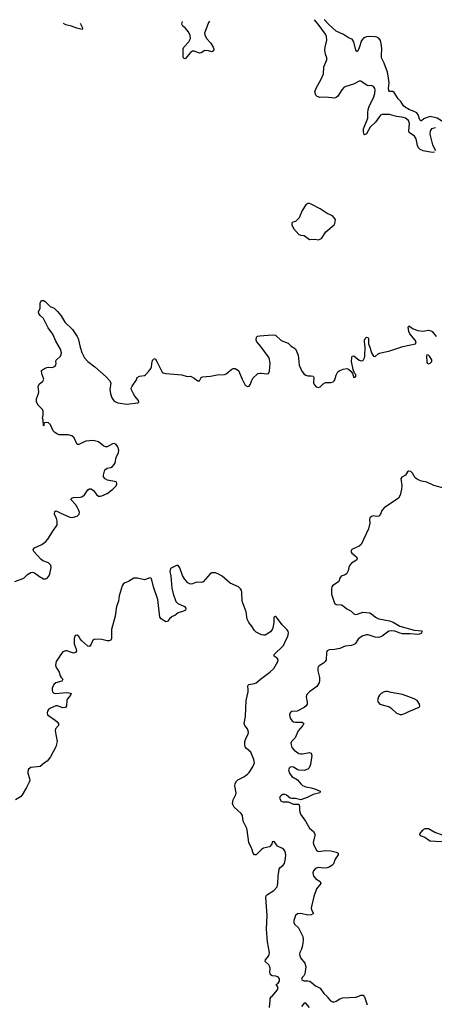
# Model space of a CAD drawing. Header units: inches. Extents: x 2323201 to 2563958, y 895391 to 1023096.
# Tile 148 of 196: x 2465123 to 2469796, y 1009908 to 1021001. Entities that reach past the tile are written whole.
import ezdxf

# ---------------------------------------------------------------- set-up
doc = ezdxf.new("R2010")
doc.units = ezdxf.units.IN
doc.header["$MEASUREMENT"] = 0
for name, color, linetype in [('C4060', 7, 'Continuous'), ('C4061', 7, 'Continuous'), ('C4062', 7, 'Continuous')]:
    doc.layers.add(name, color=color, linetype=linetype)

msp = doc.modelspace()

# ---------------------------------------------------------------- linework, layer by layer
at = {"layer": 'C4060', "color": 5, "elevation": 80}
for points in [[(2467940, 1009870), (2467945, 1009955), (2467948, 1009972), (2467959, 1009990), (2467968, 1010000)], [(2468583, 1010000), (2468590, 1009993), (2468627, 1009947), (2468650, 1009936), (2468670, 1009936), (2468690, 1009943), (2468730, 1009969), (2468761, 1009981), (2468910, 1009987), (2468944, 1010000)], [(2469003, 1010000), (2469010, 1009991), (2469041, 1009901)], [(2468390, 1009871), (2468350, 1009919), (2468330, 1009922), (2468298, 1009882)]]:
    msp.add_lwpolyline(points, dxfattribs=at)
at = {"layer": 'C4061', "color": 5}
for points, elevation in [([(2469797, 1019510), (2469770, 1019505), (2469670, 1019524), (2469638, 1019538), (2469617, 1019557), (2469605, 1019585), (2469590, 1019657), (2469571, 1019690), (2469511, 1019730), (2469508, 1019750), (2469517, 1019830), (2469506, 1019866), (2469471, 1019890), (2469430, 1019904), (2469370, 1019911), (2469290, 1019934), (2469210, 1019932), (2469190, 1019924), (2469132, 1019848), (2469073, 1019790), (2469030, 1019715), (2469010, 1019704), (2469007, 1019707), (2468997, 1019737), (2468998, 1019770), (2469045, 1019890), (2469045, 1019950), (2469052, 1019990), (2469055, 1020000)], 80), ([(2470000, 1019906), (2469995, 1019905), (2469951, 1019889), (2469910, 1019855), (2469890, 1019855), (2469830, 1019891), (2469750, 1019909), (2469703, 1019897), (2469677, 1019883), (2469650, 1019862), (2469643, 1019863), (2469632, 1019872), (2469613, 1019930), (2469598, 1019950), (2469570, 1019967), (2469510, 1019990), (2469492, 1020000)], 60), ([(2469810, 1019781), (2469763, 1019770), (2469748, 1019750), (2469747, 1019710), (2469777, 1019590), (2469811, 1019529)], 80), ([(2465070, 1014670), (2465170, 1014710), (2465210, 1014750), (2465250, 1014772), (2465270, 1014775), (2465290, 1014768), (2465346, 1014726), (2465390, 1014702), (2465417, 1014703), (2465432, 1014710), (2465451, 1014730), (2465463, 1014757), (2465479, 1014830), (2465475, 1014855), (2465450, 1014881), (2465386, 1014906), (2465362, 1014922), (2465283, 1015010), (2465276, 1015030), (2465289, 1015050), (2465373, 1015087), (2465418, 1015122), (2465442, 1015150), (2465504, 1015250), (2465534, 1015290), (2465544, 1015310), (2465547, 1015350), (2465540, 1015380), (2465517, 1015430), (2465521, 1015459), (2465530, 1015466), (2465550, 1015460), (2465596, 1015436), (2465690, 1015397), (2465710, 1015393), (2465730, 1015395), (2465770, 1015407), (2465794, 1015430), (2465796, 1015450), (2465791, 1015470), (2465773, 1015510), (2465755, 1015535), (2465703, 1015590), (2465708, 1015612), (2465730, 1015619), (2465810, 1015620), (2465831, 1015629), (2465852, 1015648), (2465890, 1015703), (2465910, 1015715), (2465930, 1015714), (2465956, 1015696), (2465990, 1015651), (2466010, 1015634), (2466030, 1015631), (2466050, 1015636), (2466110, 1015664), (2466172, 1015710), (2466211, 1015750), (2466218, 1015770), (2466215, 1015790), (2466210, 1015795), (2466114, 1015814), (2466087, 1015827), (2466069, 1015851), (2466069, 1015870), (2466084, 1015930), (2466110, 1015947), (2466150, 1015954), (2466170, 1015966), (2466190, 1015990), (2466199, 1016010), (2466211, 1016070), (2466236, 1016124), (2466240, 1016150), (2466230, 1016187), (2466210, 1016215), (2466190, 1016225), (2466170, 1016222), (2466110, 1016187), (2466090, 1016187), (2466070, 1016196), (2466010, 1016246), (2465950, 1016259), (2465910, 1016258), (2465870, 1016251), (2465826, 1016234), (2465790, 1016214), (2465770, 1016215), (2465736, 1016290), (2465710, 1016314), (2465670, 1016323), (2465570, 1016325), (2465550, 1016332), (2465521, 1016350), (2465501, 1016370), (2465470, 1016438), (2465450, 1016458), (2465430, 1016462), (2465402, 1016458), (2465394, 1016450), (2465394, 1016430), (2465390, 1016426), (2465388, 1016490), (2465382, 1016510), (2465389, 1016551), (2465389, 1016590), (2465379, 1016610), (2465330, 1016659), (2465312, 1016692), (2465313, 1016730), (2465336, 1016790), (2465339, 1016810), (2465333, 1016870), (2465344, 1016896), (2465384, 1016930), (2465394, 1016950), (2465373, 1017010), (2465369, 1017050), (2465402, 1017070), (2465430, 1017081), (2465450, 1017085), (2465490, 1017083), (2465510, 1017091), (2465529, 1017110), (2465533, 1017130), (2465529, 1017150), (2465536, 1017164), (2465585, 1017210), (2465592, 1017228), (2465594, 1017246), (2465585, 1017290), (2465530, 1017381), (2465497, 1017457), (2465444, 1017530), (2465393, 1017633), (2465353, 1017670), (2465339, 1017690), (2465335, 1017710), (2465355, 1017750), (2465354, 1017810), (2465370, 1017838), (2465390, 1017839), (2465410, 1017827), (2465468, 1017768), (2465511, 1017750), (2465550, 1017713), (2465590, 1017663), (2465632, 1017592), (2465720, 1017510), (2465772, 1017432), (2465783, 1017410), (2465804, 1017310), (2465822, 1017250), (2465855, 1017190), (2465893, 1017150), (2465971, 1017091), (2466098, 1016978), (2466137, 1016937), (2466149, 1016909), (2466141, 1016830), (2466147, 1016790), (2466158, 1016750), (2466177, 1016717), (2466190, 1016703), (2466230, 1016683), (2466330, 1016670), (2466456, 1016684), (2466468, 1016690), (2466462, 1016710), (2466420, 1016760), (2466406, 1016786), (2466384, 1016830), (2466381, 1016850), (2466390, 1016872), (2466438, 1016942), (2466449, 1016971), (2466474, 1016986), (2466530, 1016994), (2466541, 1016999), (2466580, 1017040), (2466601, 1017070), (2466609, 1017090), (2466615, 1017150), (2466624, 1017170), (2466630, 1017178), (2466650, 1017182), (2466670, 1017151), (2466730, 1017031), (2466742, 1017022), (2466770, 1017015), (2466950, 1016999), (2467010, 1016982), (2467050, 1016983), (2467090, 1016964), (2467130, 1016931), (2467150, 1016932), (2467169, 1016970), (2467182, 1016978), (2467274, 1016986), (2467350, 1017001), (2467430, 1017005), (2467449, 1017011), (2467515, 1017065), (2467530, 1017072), (2467550, 1017072), (2467591, 1017050), (2467631, 1016950), (2467663, 1016883), (2467690, 1016867), (2467710, 1016871), (2467726, 1016894), (2467735, 1016930), (2467754, 1016966), (2467796, 1017004), (2467807, 1017013), (2467830, 1017018), (2467850, 1017019), (2467910, 1017010), (2467927, 1017013), (2467939, 1017041), (2467947, 1017130), (2467936, 1017190), (2467840, 1017320), (2467796, 1017370), (2467789, 1017390), (2467794, 1017426), (2467805, 1017435), (2467830, 1017441), (2467970, 1017451), (2468006, 1017446), (2468070, 1017386), (2468150, 1017357), (2468183, 1017323), (2468230, 1017291), (2468261, 1017221), (2468274, 1017110), (2468303, 1017043), (2468329, 1017009), (2468350, 1016995), (2468370, 1016989), (2468409, 1016989), (2468430, 1016983), (2468438, 1016970), (2468436, 1016910), (2468442, 1016890), (2468466, 1016866), (2468490, 1016858), (2468510, 1016866), (2468542, 1016898), (2468568, 1016912), (2468630, 1016912), (2468658, 1016922), (2468669, 1016931), (2468675, 1016945), (2468690, 1016996), (2468708, 1017032), (2468730, 1017049), (2468770, 1017063), (2468810, 1017070), (2468830, 1017064), (2468859, 1017039), (2468875, 1017015), (2468890, 1016971), (2468910, 1016978), (2468910, 1017002), (2468897, 1017017), (2468881, 1017061), (2468864, 1017150), (2468866, 1017194), (2468871, 1017209), (2468890, 1017214), (2468950, 1017164), (2468970, 1017156), (2468990, 1017163), (2468997, 1017170), (2469009, 1017190), (2469013, 1017210), (2469016, 1017316), (2469008, 1017370), (2469009, 1017390), (2469016, 1017410), (2469030, 1017423), (2469050, 1017417), (2469053, 1017410), (2469054, 1017350), (2469070, 1017310), (2469087, 1017247), (2469110, 1017212), (2469130, 1017208), (2469163, 1017237), (2469177, 1017243), (2469293, 1017270), (2469440, 1017320), (2469583, 1017350), (2469590, 1017370), (2469580, 1017390), (2469522, 1017462), (2469507, 1017487), (2469503, 1017537), (2469510, 1017553), (2469557, 1017517), (2469610, 1017501), (2469668, 1017492), (2469730, 1017502), (2469755, 1017495), (2469770, 1017488), (2469818, 1017430)], 80), ([(2469890, 1015728), (2469790, 1015754), (2469710, 1015792), (2469650, 1015803), (2469615, 1015815), (2469581, 1015841), (2469550, 1015891), (2469533, 1015910), (2469505, 1015915), (2469492, 1015908), (2469473, 1015870), (2469430, 1015848), (2469420, 1015830), (2469429, 1015750), (2469428, 1015710), (2469410, 1015644), (2469392, 1015610), (2469230, 1015501), (2469205, 1015470), (2469190, 1015430), (2469170, 1015407), (2469150, 1015404), (2469110, 1015410), (2469090, 1015404), (2469070, 1015390), (2469066, 1015370), (2469069, 1015329), (2469054, 1015266), (2468973, 1015090), (2468950, 1015070), (2468881, 1015039), (2468867, 1015030), (2468855, 1015010), (2468867, 1014990), (2468918, 1014950), (2468928, 1014930), (2468920, 1014910), (2468864, 1014876), (2468843, 1014857), (2468831, 1014830), (2468827, 1014790), (2468810, 1014760), (2468790, 1014746), (2468748, 1014730), (2468733, 1014710), (2468720, 1014670), (2468650, 1014624), (2468642, 1014610), (2468639, 1014590), (2468639, 1014530), (2468670, 1014428), (2468690, 1014413), (2468750, 1014410), (2468770, 1014399), (2468810, 1014364), (2468858, 1014338), (2468890, 1014308), (2468910, 1014300), (2468930, 1014303), (2468990, 1014327), (2469070, 1014318), (2469090, 1014308), (2469134, 1014270), (2469170, 1014252), (2469290, 1014227), (2469332, 1014212), (2469409, 1014169), (2469570, 1014123), (2469654, 1014114), (2469657, 1014110), (2469653, 1014090), (2469630, 1014078), (2469610, 1014076), (2469523, 1014083), (2469437, 1014083), (2469410, 1014088), (2469351, 1014111), (2469310, 1014117), (2469284, 1014110), (2469210, 1014057), (2469170, 1014040), (2469130, 1014044), (2469052, 1014072), (2469030, 1014072), (2468990, 1014058), (2468959, 1014041), (2468938, 1014022), (2468905, 1013970), (2468883, 1013957), (2468861, 1013950), (2468790, 1013942), (2468730, 1013916), (2468670, 1013904), (2468610, 1013902), (2468590, 1013892), (2468582, 1013870), (2468576, 1013790), (2468567, 1013770), (2468547, 1013750), (2468499, 1013721), (2468489, 1013710), (2468485, 1013695), (2468484, 1013664), (2468504, 1013590), (2468503, 1013557), (2468497, 1013530), (2468473, 1013490), (2468390, 1013430), (2468361, 1013399), (2468352, 1013370), (2468364, 1013310), (2468363, 1013290), (2468353, 1013270), (2468330, 1013251), (2468250, 1013210), (2468190, 1013208), (2468170, 1013192), (2468164, 1013170), (2468170, 1013131), (2468190, 1013104), (2468210, 1013091), (2468230, 1013088), (2468308, 1013088), (2468325, 1013070), (2468316, 1013050), (2468260, 1012990), (2468228, 1012910), (2468186, 1012870), (2468180, 1012850), (2468181, 1012830), (2468190, 1012802), (2468216, 1012770), (2468270, 1012735), (2468290, 1012728), (2468310, 1012728), (2468390, 1012744), (2468410, 1012736), (2468415, 1012710), (2468400, 1012610), (2468387, 1012573), (2468370, 1012556), (2468330, 1012542), (2468270, 1012546), (2468250, 1012552), (2468210, 1012579), (2468190, 1012584), (2468170, 1012578), (2468159, 1012570), (2468152, 1012550), (2468164, 1012510), (2468190, 1012473), (2468255, 1012435), (2468290, 1012390), (2468312, 1012372), (2468350, 1012357), (2468410, 1012346), (2468458, 1012330), (2468510, 1012310), (2468510, 1012306), (2468505, 1012290), (2468430, 1012273), (2468362, 1012238), (2468290, 1012212), (2468230, 1012227), (2468190, 1012227), (2468172, 1012232), (2468130, 1012264), (2468110, 1012273), (2468090, 1012270), (2468070, 1012260), (2468059, 1012250), (2468053, 1012230), (2468070, 1012198), (2468090, 1012187), (2468130, 1012190), (2468150, 1012187), (2468210, 1012162), (2468270, 1012162), (2468277, 1012137), (2468276, 1012090), (2468288, 1012048), (2468346, 1011970), (2468390, 1011893), (2468435, 1011855), (2468448, 1011830), (2468449, 1011810), (2468429, 1011730), (2468433, 1011710), (2468470, 1011642), (2468490, 1011630), (2468570, 1011639), (2468630, 1011637), (2468690, 1011623), (2468714, 1011610), (2468712, 1011590), (2468679, 1011541), (2468660, 1011490), (2468640, 1011470), (2468610, 1011451), (2468590, 1011445), (2468550, 1011442), (2468490, 1011448), (2468470, 1011443), (2468449, 1011430), (2468433, 1011410), (2468427, 1011387), (2468435, 1011350), (2468462, 1011322), (2468510, 1011290), (2468517, 1011270), (2468468, 1011210), (2468438, 1011122), (2468411, 1011010), (2468408, 1010990), (2468413, 1010973), (2468436, 1010930), (2468410, 1010916), (2468370, 1010911), (2468290, 1010932), (2468253, 1010927), (2468233, 1010910), (2468214, 1010850), (2468212, 1010830), (2468222, 1010810), (2468266, 1010770), (2468316, 1010670), (2468317, 1010630), (2468310, 1010570), (2468299, 1010530), (2468279, 1010490), (2468275, 1010470), (2468289, 1010430), (2468336, 1010370), (2468347, 1010330), (2468336, 1010250), (2468326, 1010230), (2468308, 1010210), (2468301, 1010190), (2468304, 1010184), (2468330, 1010171), (2468370, 1010173), (2468390, 1010169), (2468410, 1010158), (2468457, 1010117), (2468510, 1010090), (2468550, 1010030), (2468583, 1010000)], 80), ([(2467968, 1010000), (2468030, 1010070), (2468036, 1010096), (2468015, 1010130), (2468036, 1010144), (2468051, 1010170), (2468050, 1010193), (2468041, 1010210), (2468030, 1010218), (2468010, 1010225), (2467968, 1010228), (2467950, 1010239), (2467942, 1010270), (2467945, 1010310), (2467941, 1010330), (2467931, 1010351), (2467891, 1010390), (2467893, 1010410), (2467926, 1010450), (2467936, 1010470), (2467939, 1010490), (2467916, 1010610), (2467905, 1010755), (2467911, 1010910), (2467899, 1011110), (2467903, 1011130), (2467915, 1011145), (2467989, 1011191), (2468025, 1011230), (2468034, 1011270), (2468037, 1011350), (2468048, 1011430), (2468060, 1011450), (2468088, 1011472), (2468106, 1011494), (2468120, 1011550), (2468123, 1011590), (2468115, 1011630), (2468101, 1011650), (2468084, 1011664), (2468027, 1011690), (2467990, 1011741), (2467970, 1011739), (2467965, 1011710), (2467937, 1011683), (2467870, 1011667), (2467848, 1011652), (2467790, 1011591), (2467768, 1011590), (2467753, 1011610), (2467741, 1011661), (2467706, 1011730), (2467688, 1011870), (2467683, 1011890), (2467641, 1011970), (2467635, 1012035), (2467619, 1012059), (2467541, 1012130), (2467528, 1012150), (2467522, 1012170), (2467531, 1012210), (2467560, 1012270), (2467562, 1012290), (2467549, 1012370), (2467551, 1012390), (2467563, 1012417), (2467582, 1012438), (2467650, 1012471), (2467690, 1012499), (2467710, 1012521), (2467750, 1012584), (2467768, 1012630), (2467764, 1012664), (2467730, 1012747), (2467681, 1012790), (2467666, 1012810), (2467660, 1012830), (2467662, 1012870), (2467676, 1012910), (2467698, 1012950), (2467702, 1012970), (2467700, 1012990), (2467692, 1013010), (2467659, 1013050), (2467652, 1013070), (2467670, 1013150), (2467676, 1013330), (2467700, 1013430), (2467700, 1013460), (2467693, 1013490), (2467698, 1013502), (2467707, 1013510), (2467770, 1013521), (2467790, 1013530), (2467836, 1013570), (2467943, 1013650), (2467986, 1013690), (2468033, 1013770), (2468035, 1013790), (2468026, 1013806), (2467990, 1013830), (2467991, 1013850), (2468097, 1013950), (2468123, 1014010), (2468146, 1014050), (2468153, 1014090), (2468150, 1014110), (2468134, 1014130), (2468082, 1014182), (2468030, 1014256), (2468010, 1014277), (2468003, 1014277), (2467989, 1014271), (2467989, 1014210), (2467977, 1014150), (2467969, 1014130), (2467950, 1014105), (2467910, 1014077), (2467890, 1014068), (2467870, 1014066), (2467850, 1014071), (2467790, 1014102), (2467770, 1014120), (2467734, 1014170), (2467707, 1014210), (2467688, 1014248), (2467674, 1014330), (2467630, 1014450), (2467626, 1014550), (2467623, 1014570), (2467613, 1014590), (2467588, 1014610), (2467494, 1014654), (2467405, 1014730), (2467370, 1014752), (2467330, 1014769), (2467290, 1014770), (2467270, 1014758), (2467190, 1014668), (2467170, 1014661), (2467130, 1014663), (2467110, 1014660), (2467070, 1014644), (2467050, 1014642), (2467018, 1014658), (2466980, 1014700), (2466959, 1014739), (2466930, 1014826), (2466910, 1014851), (2466890, 1014850), (2466824, 1014816), (2466816, 1014784), (2466827, 1014730), (2466838, 1014598), (2466852, 1014532), (2466878, 1014458), (2466885, 1014445), (2466905, 1014425), (2466979, 1014390), (2466995, 1014370), (2466991, 1014350), (2466970, 1014336), (2466910, 1014318), (2466870, 1014290), (2466843, 1014277), (2466810, 1014250), (2466790, 1014219), (2466770, 1014218), (2466750, 1014228), (2466718, 1014250), (2466702, 1014270), (2466680, 1014470), (2466630, 1014610), (2466610, 1014706), (2466590, 1014711), (2466530, 1014690), (2466450, 1014709), (2466425, 1014710), (2466410, 1014707), (2466350, 1014670), (2466310, 1014658), (2466290, 1014643), (2466279, 1014621), (2466243, 1014510), (2466238, 1014450), (2466213, 1014390), (2466201, 1014281), (2466158, 1014130), (2466160, 1014030), (2466149, 1014011), (2466130, 1014004), (2466110, 1014004), (2466050, 1014016), (2465970, 1014022), (2465949, 1014010), (2465930, 1013964), (2465910, 1013940), (2465890, 1013942), (2465823, 1014003), (2465805, 1014025), (2465790, 1014052), (2465770, 1014068), (2465750, 1014064), (2465739, 1014030), (2465736, 1013990), (2465739, 1013970), (2465761, 1013910), (2465762, 1013890), (2465752, 1013870), (2465730, 1013863), (2465655, 1013890), (2465641, 1013890), (2465610, 1013878), (2465586, 1013850), (2465534, 1013770), (2465526, 1013730), (2465530, 1013709), (2465568, 1013650), (2465578, 1013610), (2465590, 1013590), (2465611, 1013570), (2465599, 1013550), (2465530, 1013528), (2465509, 1013511), (2465489, 1013471), (2465490, 1013442), (2465494, 1013430), (2465510, 1013413), (2465528, 1013408), (2465650, 1013420), (2465678, 1013418), (2465703, 1013410), (2465697, 1013390), (2465661, 1013350), (2465655, 1013330), (2465652, 1013270), (2465639, 1013250), (2465610, 1013247), (2465551, 1013271), (2465530, 1013272), (2465470, 1013245), (2465450, 1013230), (2465436, 1013210), (2465432, 1013190), (2465438, 1013170), (2465523, 1013110), (2465546, 1013090), (2465560, 1013070), (2465562, 1013050), (2465528, 1013010), (2465524, 1012990), (2465546, 1012870), (2465532, 1012808), (2465470, 1012694), (2465433, 1012647), (2465403, 1012630), (2465354, 1012586), (2465250, 1012574), (2465224, 1012556), (2465215, 1012530), (2465216, 1012510), (2465234, 1012450), (2465237, 1012430), (2465231, 1012410), (2465202, 1012350), (2465152, 1012268), (2465133, 1012247), (2465076, 1012210)], 80), ([(2468944, 1010000), (2468969, 1010010), (2468995, 1010010), (2469003, 1010000)], 80)]:
    msp.add_lwpolyline(points, dxfattribs=dict(at, elevation=elevation))
for points, elevation in [([(2468390, 1018929), (2468370, 1018929), (2468350, 1018914), (2468306, 1018850), (2468272, 1018768), (2468230, 1018729), (2468201, 1018719), (2468192, 1018710), (2468191, 1018690), (2468211, 1018650), (2468270, 1018580), (2468290, 1018573), (2468330, 1018568), (2468390, 1018523), (2468450, 1018527), (2468490, 1018521), (2468524, 1018536), (2468574, 1018610), (2468669, 1018690), (2468676, 1018704), (2468681, 1018750), (2468669, 1018770), (2468649, 1018790), (2468590, 1018816), (2468511, 1018871), (2468410, 1018923)], 120), ([(2469710, 1017224), (2469707, 1017210), (2469710, 1017142), (2469716, 1017130), (2469730, 1017122), (2469749, 1017130), (2469769, 1017150), (2469769, 1017170), (2469743, 1017210), (2469730, 1017220)], 80), ([(2469250, 1013433), (2469230, 1013428), (2469198, 1013410), (2469178, 1013390), (2469167, 1013370), (2469157, 1013330), (2469162, 1013310), (2469181, 1013290), (2469290, 1013258), (2469310, 1013246), (2469369, 1013189), (2469410, 1013171), (2469430, 1013171), (2469470, 1013186), (2469510, 1013208), (2469624, 1013256), (2469634, 1013270), (2469629, 1013290), (2469604, 1013330), (2469570, 1013351), (2469510, 1013370), (2469438, 1013398), (2469310, 1013420), (2469270, 1013431)], 120), ([(2469690, 1011885), (2469664, 1011870), (2469628, 1011830), (2469638, 1011810), (2469690, 1011789), (2469730, 1011759), (2469750, 1011750), (2469870, 1011741), (2469910, 1011744), (2469930, 1011761), (2469933, 1011770), (2469927, 1011790), (2469910, 1011805), (2469802, 1011842), (2469730, 1011884)], 120)]:
    msp.add_lwpolyline(points, close=True, dxfattribs=dict(at, elevation=elevation))
at = {"layer": 'C4062', "color": 5}
for points, elevation in [([(2465806, 1020962), (2465831, 1020910), (2465828, 1020892), (2465766, 1020906), (2465708, 1020930), (2465644, 1020944), (2465616, 1020959)], 80), ([(2467264, 1020983), (2467251, 1020969), (2467212, 1020870), (2467208, 1020850), (2467210, 1020830), (2467230, 1020790), (2467276, 1020736), (2467305, 1020690), (2467310, 1020670), (2467308, 1020650), (2467290, 1020640), (2467250, 1020652), (2467210, 1020654), (2467170, 1020628), (2467150, 1020624), (2467090, 1020647), (2467070, 1020645), (2467048, 1020632), (2466990, 1020561), (2466970, 1020567), (2466965, 1020585), (2466967, 1020673), (2466973, 1020690), (2467029, 1020750), (2467050, 1020790), (2467046, 1020826), (2467021, 1020870), (2466990, 1020910), (2466962, 1020930), (2466950, 1020950), (2466960, 1020979)], 80), ([(2469055, 1020000), (2469067, 1020033), (2469110, 1020119), (2469127, 1020170), (2469130, 1020210), (2469126, 1020226), (2469110, 1020249), (2469090, 1020258), (2469050, 1020255), (2469039, 1020259), (2468981, 1020301), (2468970, 1020307), (2468950, 1020307), (2468885, 1020275), (2468799, 1020250), (2468780, 1020240), (2468752, 1020210), (2468710, 1020139), (2468690, 1020123), (2468670, 1020118), (2468570, 1020127), (2468506, 1020126), (2468476, 1020136), (2468461, 1020150), (2468450, 1020190), (2468464, 1020230), (2468522, 1020330), (2468549, 1020390), (2468552, 1020470), (2468585, 1020550), (2468586, 1020570), (2468570, 1020613), (2468564, 1020656), (2468566, 1020690), (2468583, 1020770), (2468582, 1020810), (2468570, 1020838), (2468489, 1020950), (2468445, 1021000)], 80), ([(2469492, 1020000), (2469470, 1020013), (2469450, 1020032), (2469420, 1020080), (2469388, 1020110), (2469342, 1020182), (2469330, 1020191), (2469290, 1020193), (2469282, 1020202), (2469279, 1020230), (2469287, 1020290), (2469277, 1020370), (2469267, 1020410), (2469230, 1020510), (2469202, 1020570), (2469199, 1020610), (2469205, 1020670), (2469201, 1020710), (2469188, 1020768), (2469170, 1020794), (2469150, 1020805), (2469130, 1020809), (2469070, 1020812), (2469030, 1020808), (2469003, 1020797), (2468974, 1020766), (2468950, 1020684), (2468930, 1020643), (2468924, 1020644), (2468910, 1020659), (2468889, 1020750), (2468870, 1020783), (2468830, 1020797), (2468774, 1020834), (2468690, 1020871), (2468610, 1020942), (2468558, 1020998), (2468555, 1021001)], 60)]:
    msp.add_lwpolyline(points, dxfattribs=dict(at, elevation=elevation))

doc.saveas('drawing.dxf')
